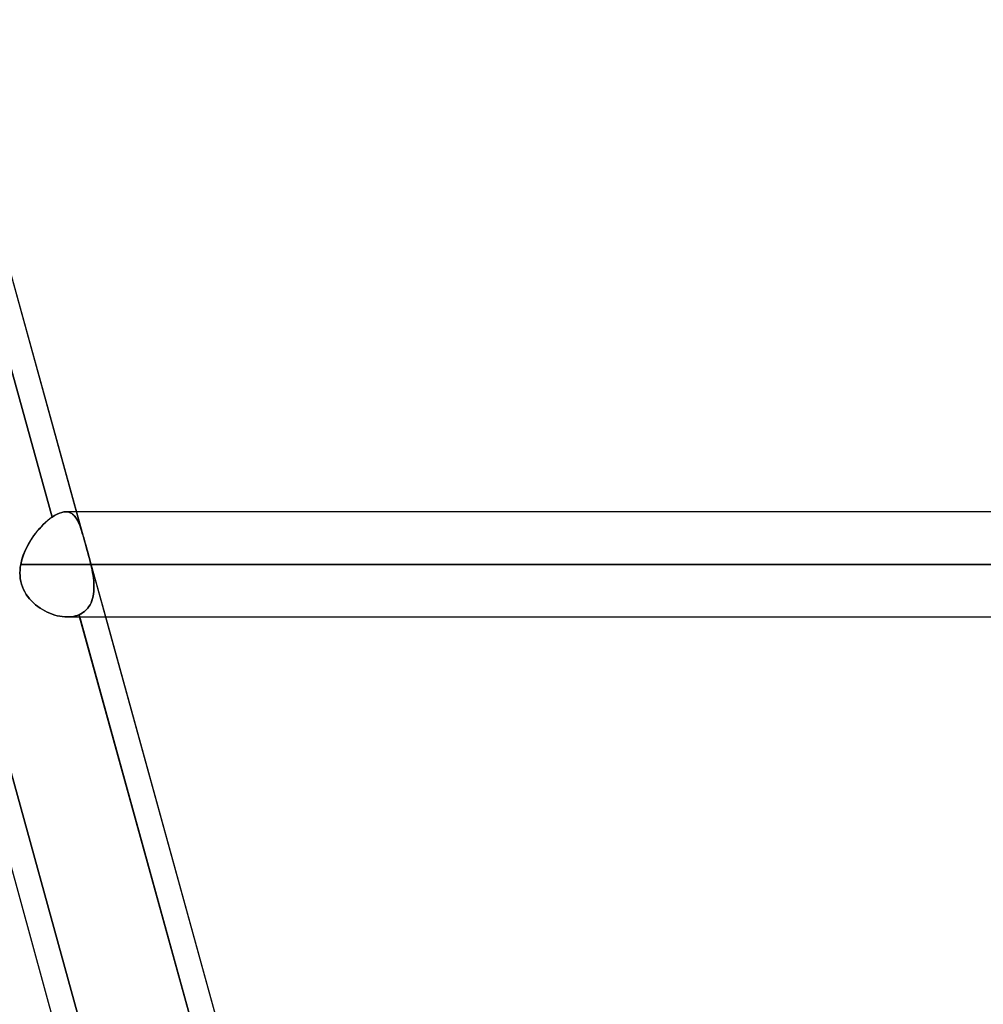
# Model space of a CAD drawing. Header units: millimetres. Extents: x -156 to 156, y -132 to 52.
# Tile 8 of 79: x -73 to -63, y -55 to -45. Entities that reach past the tile are written whole.
import ezdxf

# ---------------------------------------------------------------- set-up
doc = ezdxf.new("R2010")
doc.units = ezdxf.units.MM
doc.layers.add('MAIN-1', color=7, linetype='Continuous')

msp = doc.modelspace()

# ---------------------------------------------------------------- linework, layer by layer
at = {"layer": 'MAIN-1'}
for p, q in [((-68.4932, -62.7012), (-75.4412, -37.5466)), ((-69.8426, -63.4497), (-76.9137, -37.8497)), ((-69.8426, -63.4497), (-76.9137, -37.8497)), ((-75.5283, -38.1283), (-72.2491, -50.0003)), ((-72.2491, -50.0003), (-75.5223, -38.15)), ((-72.0152, -49.95), (-75.2746, -38.15)), ((-72.2491, -50.0003), (-72.2698, -50.0152)), ((-72.2687, -50.0144), (-72.2491, -50.0003)), ((-72.2247, -49.9846), (-72.2491, -50.0003)), ((-72.2491, -50.0003), (-72.2247, -49.9847)), ((-72.2011, -49.9719), (-72.2247, -49.9846)), ((-72.2247, -49.9847), (-72.2011, -49.972)), ((-72.1784, -49.9621), (-72.2011, -49.9719)), ((-72.2011, -49.972), (-72.1784, -49.9621)), ((-72.1567, -49.9551), (-72.1784, -49.9621)), ((-72.1784, -49.9621), (-72.1567, -49.9552)), ((-72.136, -49.9511), (-72.1567, -49.9551)), ((-72.1567, -49.9552), (-72.1361, -49.9511)), ((-72.1361, -49.9511), (-72.1168, -49.95)), ((-72.1167, -49.95), (-72.136, -49.9511)), ((72.1188, -49.95), (-72.1188, -49.95)), ((72.1188, -49.95), (-72.1188, -49.95)), ((-72.1168, -49.95), (-72.1026, -49.9511)), ((-72.1021, -49.9512), (-72.1167, -49.95)), ((-72.1026, -49.9511), (-72.0892, -49.9539)), ((-72.0882, -49.9541), (-72.1021, -49.9512)), ((-72.0892, -49.9539), (-72.0766, -49.9582)), ((-72.0752, -49.9588), (-72.0882, -49.9541)), ((-72.0766, -49.9582), (-72.0647, -49.9642)), ((-72.063, -49.9653), (-72.0752, -49.9588)), ((-72.0647, -49.9642), (-72.0535, -49.9718)), ((-72.0515, -49.9733), (-72.063, -49.9653)), ((-72.0535, -49.9718), (-72.043, -49.9808)), ((-72.0408, -49.9829), (-72.0515, -49.9733)), ((-72.043, -49.9808), (-72.0331, -49.9913)), ((-72.0309, -49.9939), (-72.0408, -49.9829)), ((-72.0331, -49.9913), (-72.0237, -50.0033)), ((-72.0216, -50.0064), (-72.0309, -49.9939)), ((-72.0237, -50.0033), (-72.0149, -50.0166)), ((-72.0128, -50.0201), (-72.0216, -50.0064)), ((-71.739, -50.95), (-72.0152, -49.95)), ((-72.3526, -50.0912), (-72.3729, -50.1138)), ((-72.3664, -50.1064), (-72.3471, -50.0854)), ((-72.332, -50.0699), (-72.3526, -50.0912)), ((-72.3471, -50.0854), (-72.3276, -50.0656)), ((-72.3113, -50.0501), (-72.332, -50.0699)), ((-72.3276, -50.0656), (-72.308, -50.0471)), ((-72.2905, -50.0319), (-72.3113, -50.0501)), ((-72.308, -50.0471), (-72.2883, -50.03)), ((-72.2698, -50.0152), (-72.2905, -50.0319)), ((-72.2883, -50.03), (-72.2687, -50.0144)), ((-72.0149, -50.0166), (-72.0066, -50.0313)), ((-72.0046, -50.0351), (-72.0128, -50.0201)), ((-72.0066, -50.0313), (-71.9987, -50.0474)), ((-71.9968, -50.0513), (-72.0046, -50.0351)), ((-71.9987, -50.0474), (-71.991, -50.0648)), ((-71.9894, -50.0688), (-71.9968, -50.0513)), ((-71.991, -50.0648), (-71.9836, -50.0836)), ((-71.9822, -50.0875), (-71.9894, -50.0688)), ((-71.9836, -50.0836), (-71.9764, -50.1037)), ((-71.9751, -50.1076), (-71.9822, -50.0875)), ((-71.9764, -50.1037), (-71.9692, -50.1252)), ((-72.4304, -50.188), (-72.4481, -50.2146)), ((-72.4389, -50.2004), (-72.4217, -50.1756)), ((-72.4119, -50.1622), (-72.4304, -50.188)), ((-72.4217, -50.1756), (-72.4038, -50.1516)), ((-72.3927, -50.1375), (-72.4119, -50.1622)), ((-72.4038, -50.1516), (-72.3854, -50.1285)), ((-72.3729, -50.1138), (-72.3927, -50.1375)), ((-72.3854, -50.1285), (-72.3664, -50.1064)), ((-71.968, -50.1289), (-71.9751, -50.1076)), ((-71.9692, -50.1252), (-71.9621, -50.1479)), ((-71.961, -50.1515), (-71.968, -50.1289)), ((-71.9621, -50.1479), (-71.9549, -50.1719)), ((-71.9539, -50.1753), (-71.961, -50.1515)), ((-71.9549, -50.1719), (-71.9476, -50.1968)), ((-71.9467, -50.2001), (-71.9539, -50.1753)), ((-71.9476, -50.1968), (-71.9403, -50.2227)), ((-72.4989, -50.3064), (-72.4854, -50.279)), ((-72.4807, -50.2701), (-72.4953, -50.2988)), ((-72.4854, -50.279), (-72.4708, -50.2522)), ((-72.4649, -50.242), (-72.4807, -50.2701)), ((-72.4708, -50.2522), (-72.4553, -50.226)), ((-72.4481, -50.2146), (-72.4649, -50.242)), ((-72.4553, -50.226), (-72.4389, -50.2004)), ((-71.9394, -50.2258), (-71.9467, -50.2001)), ((-71.9403, -50.2227), (-71.9328, -50.2495)), ((-71.932, -50.2523), (-71.9394, -50.2258)), ((-71.9328, -50.2495), (-71.9252, -50.2772)), ((-71.9245, -50.2797), (-71.932, -50.2523)), ((-71.9252, -50.2772), (-71.9174, -50.3057)), ((-71.9168, -50.3079), (-71.9245, -50.2797)), ((-72.532, -50.3915), (-72.5223, -50.3627)), ((-72.5206, -50.3579), (-72.531, -50.3883)), ((-72.5223, -50.3627), (-72.5113, -50.3343)), ((-72.5086, -50.3281), (-72.5206, -50.3579)), ((-72.5113, -50.3343), (-72.4989, -50.3064)), ((-72.4953, -50.2988), (-72.5086, -50.3281)), ((-71.9174, -50.3057), (-71.9096, -50.3345)), ((-71.9091, -50.3362), (-71.9168, -50.3079)), ((-71.9096, -50.3345), (-71.9019, -50.3633)), ((-71.9015, -50.3647), (-71.9091, -50.3362)), ((-71.9019, -50.3633), (-71.8944, -50.3923)), ((-71.8941, -50.3932), (-71.9015, -50.3647)), ((-72.5508, -50.4771), (-72.5535, -50.5042)), ((-72.5535, -50.5044), (-72.5508, -50.4772)), ((-72.5508, -50.4772), (-72.5465, -50.45)), ((-72.5465, -50.45), (-72.5508, -50.4771)), ((-72.5397, -50.419), (-72.5465, -50.45)), ((-72.5465, -50.45), (-72.5401, -50.4206)), ((-72.5465, -50.45), (72.5465, -50.45)), ((72.5465, -50.45), (-72.5465, -50.45)), ((-72.5401, -50.4206), (-72.532, -50.3915)), ((-72.531, -50.3883), (-72.5397, -50.419)), ((-71.8944, -50.3923), (-71.8871, -50.4212)), ((-71.887, -50.4216), (-71.8941, -50.3932)), ((-71.8871, -50.4212), (-71.8803, -50.45)), ((-71.8803, -50.45), (-71.887, -50.4216)), ((-71.8803, -50.45), (-71.8741, -50.4776)), ((71.8803, -50.45), (-71.8803, -50.45)), ((-71.8803, -50.45), (71.8803, -50.45)), ((-71.8743, -50.4765), (-71.8803, -50.45)), ((-71.8688, -50.503), (-71.8743, -50.4765)), ((-71.8741, -50.4776), (-71.8684, -50.5049)), ((-72.5535, -50.5042), (-72.5544, -50.5313)), ((-72.5544, -50.5317), (-72.5535, -50.5044)), ((-72.5544, -50.5313), (-72.5535, -50.5583)), ((-72.5535, -50.5589), (-72.5544, -50.5317)), ((-72.5535, -50.5583), (-72.5508, -50.5851)), ((-72.5507, -50.5858), (-72.5535, -50.5589)), ((-71.8638, -50.5294), (-71.8688, -50.503)), ((-71.8684, -50.5049), (-71.8634, -50.5318)), ((-71.8595, -50.5556), (-71.8638, -50.5294)), ((-71.8634, -50.5318), (-71.8591, -50.5585)), ((-71.8559, -50.5816), (-71.8595, -50.5556)), ((-71.8591, -50.5585), (-71.8555, -50.5846)), ((-72.5508, -50.5851), (-72.546, -50.6118)), ((-72.5459, -50.6124), (-72.5507, -50.5858)), ((-72.546, -50.6118), (-72.5394, -50.638)), ((-72.5392, -50.6386), (-72.5459, -50.6124)), ((-72.5394, -50.638), (-72.5308, -50.6633)), ((-72.5306, -50.6639), (-72.5392, -50.6386)), ((-72.5308, -50.6633), (-72.5205, -50.6879)), ((-72.5203, -50.6884), (-72.5306, -50.6639)), ((-71.8531, -50.6073), (-71.8559, -50.5816)), ((-71.8555, -50.5846), (-71.8529, -50.6103)), ((-71.8512, -50.6327), (-71.8531, -50.6073)), ((-71.8529, -50.6103), (-71.8511, -50.6356)), ((-71.8503, -50.6577), (-71.8512, -50.6327)), ((-71.8511, -50.6356), (-71.8503, -50.6604)), ((-71.8503, -50.6604), (-71.8506, -50.6846)), ((-71.8505, -50.6821), (-71.8503, -50.6577)), ((-72.5205, -50.6879), (-72.5084, -50.7117)), ((-72.5082, -50.7121), (-72.5203, -50.6884)), ((-72.5084, -50.7117), (-72.4947, -50.7347)), ((-72.4945, -50.735), (-72.5082, -50.7121)), ((-72.4947, -50.7347), (-72.4794, -50.7567)), ((-72.4792, -50.7569), (-72.4945, -50.735)), ((-72.4794, -50.7567), (-72.4627, -50.7777)), ((-72.4625, -50.7779), (-72.4792, -50.7569)), ((-71.8585, -50.7537), (-71.8636, -50.7752)), ((-71.8632, -50.7735), (-71.8581, -50.7517)), ((-71.8546, -50.7313), (-71.8585, -50.7537)), ((-71.8581, -50.7517), (-71.8543, -50.7292)), ((-71.852, -50.7083), (-71.8546, -50.7313)), ((-71.8543, -50.7292), (-71.8518, -50.706)), ((-71.8506, -50.6846), (-71.852, -50.7083)), ((-71.8518, -50.706), (-71.8505, -50.6821)), ((-72.4627, -50.7777), (-72.4447, -50.7976)), ((-72.4446, -50.7978), (-72.4625, -50.7779)), ((-72.4447, -50.7976), (-72.4257, -50.8164)), ((-72.4255, -50.8165), (-72.4446, -50.7978)), ((-72.4257, -50.8164), (-72.4057, -50.834)), ((-72.4055, -50.8341), (-72.4255, -50.8165)), ((-72.4057, -50.834), (-72.3848, -50.8504)), ((-72.3846, -50.8506), (-72.4055, -50.8341)), ((-72.3848, -50.8504), (-72.3633, -50.8657)), ((-72.363, -50.8659), (-72.3846, -50.8506)), ((-71.8982, -50.8516), (-71.9105, -50.8679)), ((-71.9099, -50.8673), (-71.8977, -50.8508)), ((-71.8874, -50.8341), (-71.8982, -50.8516)), ((-71.8977, -50.8508), (-71.8869, -50.8331)), ((-71.8781, -50.8155), (-71.8874, -50.8341)), ((-71.8869, -50.8331), (-71.8776, -50.8143)), ((-71.8702, -50.7958), (-71.8781, -50.8155)), ((-71.8776, -50.8143), (-71.8697, -50.7943)), ((-71.8636, -50.7752), (-71.8702, -50.7958)), ((-71.8697, -50.7943), (-71.8632, -50.7735)), ((-69.7776, -62.7882), (-73.0559, -50.9193)), ((-73.0559, -50.9193), (-69.7776, -62.7882)), ((-72.3633, -50.8657), (-72.341, -50.8798)), ((-72.3408, -50.8799), (-72.363, -50.8659)), ((-72.341, -50.8798), (-72.3182, -50.8927)), ((-72.3181, -50.8928), (-72.3408, -50.8799)), ((-72.3182, -50.8927), (-72.295, -50.9044)), ((-72.2949, -50.9044), (-72.3181, -50.8928)), ((-72.295, -50.9044), (-72.2714, -50.9148)), ((-72.2713, -50.9148), (-72.2949, -50.9044)), ((-72.2714, -50.9148), (-72.2475, -50.9239)), ((-72.2475, -50.9239), (-72.2713, -50.9148)), ((-72.2235, -50.9317), (-72.2475, -50.9239)), ((-72.2475, -50.9239), (-72.2235, -50.9317)), ((-72.1995, -50.9382), (-72.2235, -50.9317)), ((-72.2235, -50.9317), (-72.1994, -50.9382)), ((-72.1755, -50.9433), (-72.1995, -50.9382)), ((-72.1994, -50.9382), (-72.1754, -50.9433)), ((-72.1516, -50.947), (-72.1755, -50.9433)), ((-72.1754, -50.9433), (-72.1516, -50.947)), ((-72.1281, -50.9492), (-72.1516, -50.947)), ((-72.1516, -50.947), (-72.1281, -50.9492)), ((-72.0653, -50.9477), (-72.0849, -50.9494)), ((-72.0849, -50.9494), (-72.0653, -50.9477)), ((-72.0461, -50.9448), (-72.0653, -50.9477)), ((-72.0653, -50.9477), (-72.0461, -50.9448)), ((-72.0275, -50.9406), (-72.0461, -50.9448)), ((-72.0461, -50.9448), (-72.0275, -50.9406)), ((-72.0097, -50.9353), (-72.0275, -50.9406)), ((-72.0275, -50.9406), (-72.0097, -50.9353)), ((-71.9926, -50.9288), (-72.0097, -50.9353)), ((-72.0097, -50.9353), (-71.9926, -50.9288)), ((-71.9926, -50.9288), (-71.9735, -50.9196)), ((-71.9737, -50.9197), (-71.9926, -50.9288)), ((-71.9926, -50.9288), (-68.7133, -62.8011)), ((-71.9868, -50.95), (-71.9926, -50.9288)), ((-71.9559, -50.909), (-71.9737, -50.9197)), ((-71.9735, -50.9196), (-71.9556, -50.9088)), ((-71.9394, -50.8968), (-71.9559, -50.909)), ((-71.9556, -50.9088), (-71.939, -50.8964)), ((-71.9242, -50.883), (-71.9394, -50.8968)), ((-71.939, -50.8964), (-71.9237, -50.8825)), ((-71.9105, -50.8679), (-71.9242, -50.883)), ((-71.9237, -50.8825), (-71.9099, -50.8673)), ((-72.105, -50.95), (-72.1281, -50.9492)), ((-72.1281, -50.9492), (-72.105, -50.95)), ((-72.0849, -50.9494), (-72.105, -50.95)), ((-72.105, -50.95), (-72.0849, -50.9494)), ((-72.1045, -50.95), (72.1045, -50.95)), ((-72.1045, -50.95), (72.1045, -50.95)), ((-68.7133, -62.8011), (-71.9868, -50.95)), ((-68.4932, -62.7012), (-71.739, -50.95))]:
    msp.add_line(p, q, dxfattribs=at)

doc.saveas('drawing.dxf')
